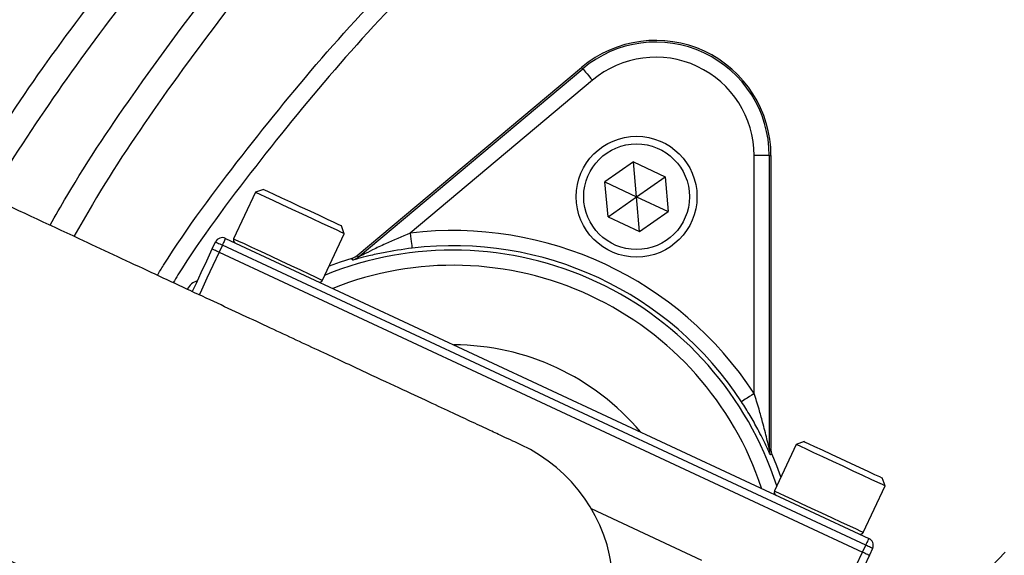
# Model space of a CAD drawing. Header units: millimetres. Extents: x 6131 to 13868, y 1967 to 18291.
# Tile 27 of 40: x 8190 to 8842, y 15167 to 15521. Entities that reach past the tile are written whole.
import ezdxf

# ---------------------------------------------------------------- set-up
doc = ezdxf.new("R2010")
doc.units = ezdxf.units.MM
doc.header["$LTSCALE"] = 5

msp = doc.modelspace()

# ---------------------------------------------------------------- linework, layer by layer
at = {"color": 7, "linetype": 'Continuous', "lineweight": 25}
for p, q in [((8413.33, 15365.03), (8561.88, 15489.68)), ((8562.61, 15488.81), (8561.88, 15489.68)), ((8413.88, 15364.01), (8562.61, 15488.81)), ((8569.04, 15481.15), (8448.4, 15379.92)), ((8676.11, 15273.74), (8676.11, 15431.22)), ((8686.1, 15431.22), (8676.11, 15431.22)), ((8686.1, 15431.22), (8686.1, 15237.07)), ((8686.1, 15431.22), (8687.24, 15431.22)), ((8687.24, 15431.22), (8687.24, 15237.3)), ((8596.24, 15427.04), (8577.32, 15413.79)), ((8596.24, 15427.04), (8617.17, 15417.28)), ((8598.25, 15404.03), (8596.24, 15427.04)), ((8579.34, 15390.79), (8577.32, 15413.79)), ((8577.32, 15413.79), (8598.25, 15404.03)), ((8598.25, 15404.03), (8617.17, 15417.28)), ((8617.17, 15417.28), (8619.18, 15394.27)), ((8345.85, 15406.98), (8331.48, 15376.16)), ((8351.17, 15408.91), (8345.85, 15406.98)), ((8579.34, 15390.79), (8598.25, 15404.03)), ((8600.27, 15381.03), (8598.25, 15404.03)), ((8598.25, 15404.03), (8619.18, 15394.27)), ((8600.27, 15381.03), (8619.18, 15394.27)), ((8579.34, 15390.79), (8600.27, 15381.03)), ((8390.39, 15348.69), (8404.76, 15379.51)), ((8404.76, 15379.51), (8402.83, 15384.82)), ((8317.35, 15369.51), (8319.46, 15374.05)), ((8326.11, 15376.46), (8752.07, 15177.83)), ((8323.99, 15371.93), (8321.88, 15367.4)), ((8321.88, 15367.4), (8747.84, 15168.77)), ((8749.96, 15173.3), (8323.99, 15371.93)), ((8709.16, 15241.98), (8703.84, 15240.04)), ((8703.84, 15240.04), (8689.47, 15209.23)), ((8688.04, 15233.39), (8686.91, 15233.14)), ((8762.75, 15212.57), (8760.82, 15217.89)), ((8748.38, 15181.76), (8762.75, 15212.57)), ((8641.57, 15163.16), (8568.36, 15197.3)), ((8747.84, 15168.77), (8749.96, 15173.3)), ((8754.49, 15171.19), (8752.38, 15166.66))]:
    msp.add_line(p, q, dxfattribs=at)
at = {"color": 7, "linetype": 'Continuous', "lineweight": 25, "flags": 128}
for points in [[(8562.61, 15488.81), (8562.76, 15488.64), (8563.13, 15488.19), (8563.74, 15487.47), (8564.54, 15486.52), (8565.5, 15485.36), (8566.61, 15484.05), (8567.8, 15482.63), (8569.04, 15481.15)], [(8404.76, 15379.51), (8404.56, 15379.6), (8402.98, 15380.34), (8399.92, 15381.77), (8395.52, 15383.82), (8390.03, 15386.38), (8383.75, 15389.3), (8377.02, 15392.45), (8370.19, 15395.63), (8363.64, 15398.68), (8357.72, 15401.45), (8352.74, 15403.77), (8348.98, 15405.52), (8346.65, 15406.61), (8345.85, 15406.98), (8345.85, 15406.98)], [(8351.17, 15408.91), (8351.98, 15408.54), (8354.36, 15407.42), (8358.17, 15405.65), (8363.16, 15403.32), (8369.02, 15400.59), (8375.37, 15397.63), (8381.84, 15394.61), (8387.99, 15391.74), (8393.46, 15389.19), (8397.89, 15387.12), (8401.01, 15385.67), (8402.62, 15384.92), (8402.83, 15384.82)], [(8448.4, 15379.92), (8448.63, 15378), (8448.85, 15376.16), (8449.06, 15374.46), (8449.24, 15372.96), (8449.38, 15371.72), (8449.5, 15370.8), (8449.57, 15370.21), (8449.59, 15369.99)], [(8319.46, 15374.05), (8319.55, 15374.01), (8319.81, 15373.89), (8320.22, 15373.69), (8320.79, 15373.43), (8321.47, 15373.11), (8322.26, 15372.74), (8323.11, 15372.35), (8323.99, 15371.93)], [(8326.11, 15376.46), (8326.06, 15376.38), (8325.94, 15376.12), (8325.75, 15375.7), (8325.49, 15375.14), (8325.17, 15374.45), (8324.8, 15373.67), (8324.4, 15372.82), (8323.99, 15371.93)], [(8304.12, 15341.14), (8306.78, 15346.86), (8310.07, 15353.91), (8313.64, 15361.56), (8317.35, 15369.51)], [(8317.35, 15369.51), (8317.43, 15369.47), (8317.69, 15369.35), (8318.11, 15369.16), (8318.68, 15368.9), (8319.36, 15368.58), (8320.15, 15368.21), (8321, 15367.81), (8321.88, 15367.4)], [(8409.82, 15363.12), (8402.07, 15360.61), (8394.7, 15357.94)], [(8410.36, 15362.1), (8410.19, 15362.41), (8409.82, 15363.12)], [(8413.33, 15365.03), (8413.56, 15364.6), (8413.88, 15364.01)], [(8676.11, 15273.74), (8674.49, 15272.68), (8672.94, 15271.67), (8671.5, 15270.73), (8670.24, 15269.9), (8669.2, 15269.22), (8668.41, 15268.71), (8667.92, 15268.39), (8667.74, 15268.27)], [(8709.16, 15241.98), (8709.97, 15241.6), (8712.35, 15240.49), (8716.16, 15238.71), (8721.15, 15236.39), (8727.01, 15233.66), (8733.37, 15230.69), (8739.83, 15227.68), (8745.99, 15224.81), (8751.45, 15222.26), (8755.89, 15220.19), (8759, 15218.74), (8760.61, 15217.98), (8760.82, 15217.89)], [(8686.1, 15237.07), (8686.76, 15237.2), (8687.24, 15237.3)], [(8762.75, 15212.57), (8762.55, 15212.67), (8760.98, 15213.4), (8757.91, 15214.83), (8753.51, 15216.88), (8748.03, 15219.44), (8741.75, 15222.37), (8735.01, 15225.51), (8728.18, 15228.69), (8721.63, 15231.75), (8715.71, 15234.51), (8710.73, 15236.83), (8706.98, 15238.58), (8704.64, 15239.67), (8703.84, 15240.04)], [(8693.78, 15218.47), (8691.1, 15225.83), (8688.04, 15233.39)], [(8752.07, 15177.83), (8752.03, 15177.75), (8751.91, 15177.49), (8751.71, 15177.07), (8751.45, 15176.51), (8751.13, 15175.82), (8750.77, 15175.04), (8750.37, 15174.19), (8749.96, 15173.3)], [(8754.49, 15171.19), (8754.4, 15171.23), (8754.14, 15171.35), (8753.72, 15171.55), (8753.16, 15171.81), (8752.47, 15172.13), (8751.69, 15172.49), (8750.84, 15172.89), (8749.96, 15173.3)], [(8726.71, 15123.46), (8727.12, 15124.33), (8728.32, 15126.91), (8730.27, 15131.09), (8732.9, 15136.73), (8736.1, 15143.6), (8739.76, 15151.43), (8743.72, 15159.93), (8747.84, 15168.77)], [(8752.38, 15166.66), (8748.67, 15158.7), (8745.1, 15151.05), (8741.81, 15144), (8738.93, 15137.82), (8736.56, 15132.75), (8734.81, 15128.98), (8733.72, 15126.66), (8733.36, 15125.87)], [(8747.84, 15168.77), (8748.73, 15168.36), (8749.58, 15167.96), (8750.36, 15167.6), (8751.05, 15167.28), (8751.61, 15167.01), (8752.03, 15166.82), (8752.29, 15166.7), (8752.38, 15166.66)]]:
    msp.add_lwpolyline(points, dxfattribs=at)
at = {"color": 8, "linetype": 'Continuous', "lineweight": 25, "flags": 128}
for points in [[(8331.48, 15376.16), (8332.28, 15375.79), (8334.62, 15374.7), (8338.37, 15372.95), (8343.35, 15370.63), (8349.27, 15367.87), (8355.82, 15364.81), (8362.65, 15361.63), (8369.39, 15358.49), (8375.66, 15355.56), (8381.15, 15353), (8385.55, 15350.95), (8388.62, 15349.52), (8390.19, 15348.79), (8390.39, 15348.69)], [(8321.88, 15367.4), (8317.76, 15358.56), (8313.79, 15350.06), (8310.14, 15342.23), (8308.55, 15338.82)], [(8689.47, 15209.23), (8690.27, 15208.86), (8692.61, 15207.77), (8696.37, 15206.02), (8701.34, 15203.7), (8707.26, 15200.94), (8713.81, 15197.88), (8720.64, 15194.7), (8727.38, 15191.56), (8733.66, 15188.63), (8739.14, 15186.07), (8743.54, 15184.02), (8746.61, 15182.59), (8748.18, 15181.85), (8748.38, 15181.76)]]:
    msp.add_lwpolyline(points, dxfattribs=at)
at = {"color": 7, "linetype": 'Continuous', "lineweight": 25}
for centre, radius in [((9418.55, 14599.72), 2165), ((9418.55, 14599.72), 2163.77), ((9418.55, 14599.72), 2138.77), ((8598.25, 15404.03), 40), ((8598.25, 15404.03), 35)]:
    msp.add_circle(centre, radius, dxfattribs=at)
for centre, radius, start, end in [((9418.55, 14599.72), 1971.39, 114.3679, 178.61935), ((9418.55, 14599.72), 1970, 114.41695, 178.61837), ((8610.93, 15431.22), 76.31, 360, 130), ((8610.93, 15431.22), 75.17, 360, 130), ((8610.93, 15431.22), 65.17, 360, 130), ((8476.75, 15143.47), 238.14, 33.1629, 96.8371), ((8323.99, 15371.93), 5, 65, 155), ((8333.29, 15375.32), 2, 155, 245), ((8476.75, 15143.47), 228.14, 33.1629, 96.8371), ((8407.45, 15371.67), 10, 286.89669, 309.99674), ((8388.58, 15349.54), 2, 245, 335), ((8476.75, 15143.47), 162.5, 40.18837, 89.81163), ((8476.75, 15143.47), 106.25, 245, 65.00803), ((8696.11, 15237.07), 10, 180.00299, 203.10474), ((8691.29, 15208.38), 2, 155, 245), ((8746.57, 15182.61), 2, 245, 335), ((8749.96, 15173.3), 5, 335, 65), ((9418.55, 14599.72), 809.79, 135.37293, 164.62707)]:
    msp.add_arc(centre, radius, start, end, dxfattribs=at)
at = {"color": 8, "linetype": 'Continuous', "lineweight": 25}
for radius, start, end in [(225.17, 17.88048, 112.11952), (215.17, 18.27454, 111.72546)]:
    msp.add_arc((8476.75, 15143.47), radius, start, end, dxfattribs=at)
at = {"color": 7, "linetype": 'Continuous', "lineweight": 25}
msp.add_ellipse((8309.82, 15338.52), major_axis=(-3.42, 9.4), ratio=0.999695, start_param=6.175721, end_param=7.068431, dxfattribs=at)
for points, knots in [([(7123.66, 14241.05), (7123.66, 14241.05), (7123.66, 14282.94), (7103.52, 14365.44), (7098.11, 14491.32), (7094.61, 14617.25), (7099.19, 14743.13), (7109.36, 14858.76), (7123.87, 14964.04), (7140.98, 15059.08), (7162.02, 15153.33), (7187.19, 15247.5), (7216.61, 15341.42), (7250.35, 15434.9), (7288.04, 15526.86), (7329.22, 15616.25), (7373.74, 15702.99), (7421.37, 15787.02), (7472.44, 15869), (7527.39, 15949.55), (7586.26, 16028.44), (7649.07, 16105.49), (7715.1, 16179.8), (7783.57, 16250.52), (7854.3, 16317.63), (7927.06, 16381.15), (8002.4, 16441.61), (8080.9, 16499.43), (8162.56, 16554.39), (8247.32, 16606.32), (8334.2, 16654.6), (8426.21, 16700.7), (8523.48, 16744.03), (8626.03, 16784.01), (8730.36, 16819.1), (8831.88, 16847.98), (8930.22, 16871.25), (9025.06, 16889.58), (9120.59, 16903.97), (9217.53, 16914.47), (9315.77, 16920.91), (9415.15, 16923.18), (9514.55, 16921.2), (9612.79, 16915.04), (9709.75, 16904.82), (9805.28, 16890.72), (9900.16, 16872.68), (9995.09, 16850.52), (10089.89, 16824.1), (10184.4, 16793.37), (10277.51, 16758.63), (10368.15, 16720.33), (10456.23, 16678.62), (10541.69, 16633.72), (10625.21, 16585.31), (10707.41, 16532.98), (10788.09, 16476.67), (10867.05, 16416.37), (10943.37, 16352.76), (11016.21, 16286.59), (11085.53, 16218.04), (11151.35, 16147.33), (11214.18, 16073.96), (11274.49, 15997.33), (11332.03, 15917.46), (11386.65, 15834.41), (11437.69, 15749.11), (11484.58, 15662.56), (11527.36, 15574.95), (11566.1, 15486.48), (11601.14, 15396.47), (11632.71, 15304.23), (11660.58, 15209.83), (11684.63, 15113.39), (11704.53, 15016), (11720.11, 14918.77), (11731.43, 14821.86), (11738.65, 14725.43), (11741.87, 14628.79), (11741.06, 14531.18), (11736.05, 14432.76), (11726.75, 14333.67), (11713.24, 14235.08), (11695.72, 14138.21), (11674.35, 14043.22), (11649.33, 13950.18), (11620.49, 13858.25), (11587.58, 13766.75), (11550.46, 13675.86), (11509.13, 13585.75), (11463.92, 13497.53), (11414.41, 13409.56), (11358.92, 13323.08), (11303.08, 13234.73), (11251.96, 13184.92), (11236.38, 13153.76), (11236.38, 13153.76)], [0, 0, 0, 0, 0, 0.013633, 0.027295, 0.040968, 0.054631, 0.068264, 0.078732, 0.089209, 0.099686, 0.110154, 0.120926, 0.131708, 0.14249, 0.153263, 0.163733, 0.174212, 0.184692, 0.195162, 0.205937, 0.216721, 0.227506, 0.23828, 0.248751, 0.25923, 0.26971, 0.28018, 0.290954, 0.301738, 0.312522, 0.323296, 0.335224, 0.347165, 0.359107, 0.371035, 0.381506, 0.391987, 0.402467, 0.412938, 0.423714, 0.434499, 0.445285, 0.45606, 0.466528, 0.477006, 0.487483, 0.497952, 0.508724, 0.519506, 0.530287, 0.541059, 0.551524, 0.561997, 0.57247, 0.582934, 0.593703, 0.604482, 0.615261, 0.62603, 0.636502, 0.646982, 0.657463, 0.667934, 0.678709, 0.689493, 0.700278, 0.711053, 0.721522, 0.732, 0.742479, 0.752948, 0.763722, 0.774506, 0.78529, 0.796064, 0.806545, 0.817036, 0.827527, 0.838009, 0.848796, 0.859593, 0.87039, 0.881177, 0.891621, 0.902073, 0.912526, 0.92297, 0.933715, 0.94447, 0.955226, 0.965971, 0.977312, 0.988659, 1, 1, 1, 1, 1]), ([(8109.55, 15517.76), (8122.06, 15535.12), (8147.07, 15569.83), (8187.37, 15619.99), (8229.66, 15668.67), (8278.95, 15720.8), (8335.86, 15775.43), (8401.08, 15831.47), (8469.95, 15884.35), (8542.38, 15933.72), (8618.19, 15979.35), (8695.74, 16020.21), (8774.71, 16056.29), (8854.79, 16087.65), (8937.27, 16114.83), (9021.97, 16137.41), (9108.6, 16155.68), (9167.06, 16163.64), (9196.27, 16167.62)], [0, 0, 0, 0, 0.049212, 0.098424, 0.147975, 0.197525, 0.263424, 0.329374, 0.395273, 0.463073, 0.530929, 0.598729, 0.664632, 0.730586, 0.796488, 0.864307, 0.932181, 1, 1, 1, 1]), ([(9202.19, 16117.97), (9174.39, 16114.18), (9118.69, 16106.59), (9036.04, 16089.2), (8954.3, 16067.53), (8873.91, 16041.27), (8795.23, 16010.65), (8713.4, 15973.36), (8629.08, 15928.29), (8543.09, 15874.61), (8460.76, 15815.27), (8382.65, 15750.66), (8309.34, 15681.23), (8247.05, 15613.53), (8194.16, 15549.38), (8165.02, 15509.14), (8150.44, 15489.02)], [0, 0, 0, 0, 0.066698, 0.133606, 0.200622, 0.267639, 0.33455, 0.401249, 0.481309, 0.561642, 0.642067, 0.722399, 0.80246, 0.881915, 0.940957, 1, 1, 1, 1]), ([(8280.94, 15352.01), (8282.31, 15354.23), (8299.33, 15381.76), (8336.56, 15431.48), (8392.67, 15500.58), (8453.67, 15565.48), (8518.88, 15626.58), (8588.13, 15683.36), (8660.86, 15735.44), (8736.55, 15782.5), (8815.07, 15824.49), (8896.41, 15861.42), (8980.19, 15892.99), (9065.78, 15918.96), (9152.57, 15939.24), (9240.34, 15953.67), (9329.11, 15962.78), (9388.67, 15963.92), (9418.55, 15964.49)], [0, 0, 0, 0, 0.005806, 0.072141, 0.138179, 0.20421, 0.270499, 0.337254, 0.403682, 0.469759, 0.535789, 0.602037, 0.668752, 0.735216, 0.801296, 0.867259, 0.933396, 1, 1, 1, 1]), ([(9088.76, 15911.78), (9082.04, 15910.25), (9046.54, 15902.16), (8983.62, 15881.92), (8900.68, 15850.97), (8820.17, 15814.31), (8742.3, 15772.68), (8667.19, 15725.93), (8595.13, 15674.33), (8526.47, 15618.02), (8461.81, 15557.42), (8401.2, 15492.96), (8345.59, 15424.41), (8309.05, 15375.6), (8292.48, 15348.84), (8291.42, 15347.12)], [0, 0, 0, 0, 0.020698, 0.109248, 0.197983, 0.286329, 0.374476, 0.462798, 0.551634, 0.640272, 0.729094, 0.817397, 0.905553, 0.993943, 1, 1, 1, 1]), ([(8521.65, 15239.76), (8519.9, 15240.58), (8516.24, 15242.29), (8509.89, 15245.25), (8501.52, 15249.15), (8490.67, 15254.21), (8477.01, 15260.58), (8461.03, 15268.04), (8441.17, 15277.29), (8416.69, 15288.71), (8387.44, 15302.35), (8353.62, 15318.12), (8315.74, 15335.78), (8274.07, 15355.22), (8223.88, 15378.62), (8164.4, 15406.36), (8095.32, 15438.57), (8047.56, 15460.84), (8023.19, 15472.2)], [0, 0, 0, 0, 0.045612, 0.09487, 0.147759, 0.204343, 0.251451, 0.300846, 0.352481, 0.40634, 0.463527, 0.523114, 0.58503, 0.649247, 0.715813, 0.806528, 0.901245, 1, 1, 1, 1]), ([(8448.4, 15379.92), (8442.86, 15377.6), (8434.36, 15374.03), (8424.01, 15369.08), (8418.39, 15366.27), (8415.49, 15364.8), (8414.47, 15364.28), (8413.98, 15364.04), (8413.91, 15364.02), (8413.88, 15364.01)], [0, 0, 0, 0, 0.442622, 0.67976, 0.863536, 0.927192, 0.955913, 0.980547, 1, 1, 1, 1]), ([(8449.59, 15369.99), (8443.16, 15369.07), (8433.22, 15367.65), (8421.4, 15364.96), (8415.04, 15363.32), (8411.7, 15362.41), (8410.51, 15362.1), (8410.4, 15362.1), (8410.36, 15362.1)], [0, 0, 0, 0, 0.40664, 0.629438, 0.815681, 0.890647, 0.967203, 1, 1, 1, 1]), ([(8413.33, 15365.03), (8412.4, 15364.38), (8411.3, 15363.6), (8410.02, 15363.19), (8409.82, 15363.12)], [0, 0, 0, 0, 0.837878, 1, 1, 1, 1]), ([(7933.38, 15279.61), (7953.04, 15270.44), (7992.06, 15252.25), (8049.53, 15225.45), (8104.96, 15199.61), (8157.82, 15174.96), (8207.53, 15151.77), (8253.52, 15130.33), (8293.49, 15111.69), (8327.16, 15095.99), (8354.5, 15083.24), (8376.79, 15072.85), (8394.54, 15064.57), (8408.03, 15058.28), (8417.88, 15053.69), (8425.42, 15050.17), (8429.72, 15048.17), (8431.85, 15047.17)], [0, 0, 0, 0, 0.079672, 0.158063, 0.235188, 0.311063, 0.385658, 0.459013, 0.53115, 0.593177, 0.654206, 0.714316, 0.773475, 0.831589, 0.888661, 0.944796, 1, 1, 1, 1]), ([(8686.91, 15233.14), (8686.85, 15233.24), (8686.71, 15233.46), (8685.72, 15235.59), (8683.22, 15240.96), (8679, 15249.37), (8673.49, 15259.2), (8669.65, 15265.25), (8667.74, 15268.27)], [0, 0, 0, 0, 0.061674, 0.139104, 0.271152, 0.550447, 0.775241, 1, 1, 1, 1]), ([(8686.1, 15237.07), (8686.09, 15237.09), (8686.07, 15237.15), (8685.91, 15237.8), (8685.42, 15239.91), (8684.07, 15245.69), (8682.01, 15253.87), (8679.2, 15263.97), (8677.2, 15270.28), (8676.11, 15273.74)], [0, 0, 0, 0, 0.018684, 0.038144, 0.096876, 0.219253, 0.511588, 0.732547, 1, 1, 1, 1]), ([(8688.04, 15233.39), (8687.69, 15234.46), (8687.27, 15235.75), (8687.25, 15237.08), (8687.24, 15237.3)], [0, 0, 0, 0, 0.837897, 1, 1, 1, 1])]:
    msp.add_open_spline(points, degree=3, knots=knots, dxfattribs=at)
at = {"color": 8, "linetype": 'Continuous', "lineweight": 25}
for points, knots in [([(8153.43, 15411.47), (8168.31, 15434.58), (8198.58, 15481.61), (8249.23, 15549.32), (8303.9, 15615.07), (8362.62, 15677.95), (8425.36, 15737.78), (8492.06, 15794.39), (8562.15, 15847.27), (8635.29, 15896.12), (8711.16, 15940.62), (8788.36, 15979.97), (8866.74, 16014.1), (8946.02, 16043.21), (9027.08, 16067.8), (9109.49, 16087.73), (9192.83, 16102.88), (9251.03, 16110.04), (9281.25, 16112.75), (9283.42, 16112.95)], [0, 0, 0, 0, 0.060601, 0.123334, 0.185967, 0.248411, 0.311891, 0.375596, 0.439406, 0.503206, 0.566887, 0.630352, 0.690996, 0.751856, 0.812825, 0.873795, 0.934655, 0.995299, 1, 1, 1, 1]), ([(9175.3, 16084.48), (9149.62, 16079.84), (9098.21, 16070.54), (9022.26, 16051.14), (8947.43, 16027.94), (8874.12, 16000.68), (8824.85, 15979.27), (8773.66, 15955.24), (8720.55, 15928.18), (8645.68, 15884.25), (8573.49, 15836.03), (8504.32, 15783.83), (8438.5, 15727.94), (8376.59, 15668.88), (8318.64, 15606.8), (8264.68, 15541.89), (8214.32, 15474.51), (8184.1, 15427.53), (8169.08, 15404.17)], [0, 0, 0, 0, 0.061848, 0.123844, 0.185896, 0.247904, 0.309762, 0.313778, 0.382699, 0.451855, 0.52114, 0.590436, 0.659618, 0.728555, 0.796396, 0.864442, 0.932597, 1, 1, 1, 1]), ([(8209.89, 15385.14), (8213.54, 15391.55), (8231.31, 15422.74), (8269.3, 15479), (8324.47, 15553.24), (8386.95, 15626.33), (8453.97, 15695.67), (8525.24, 15760.8), (8596.8, 15818.43), (8667.7, 15869.26), (8737.26, 15913.97), (8809.31, 15954.94), (8883.63, 15991.73), (8957.49, 16022.85), (9030.53, 16048.33), (9102.22, 16069.07), (9150.95, 16079.35), (9175.3, 16084.48)], [0, 0, 0, 0, 0.018284, 0.088984, 0.167727, 0.246701, 0.325756, 0.404737, 0.483485, 0.550592, 0.617869, 0.685169, 0.752377, 0.819425, 0.879599, 0.939827, 1, 1, 1, 1]), ([(9179.08, 16070.02), (9155.11, 16064.97), (9107.14, 16054.85), (9036.55, 16034.43), (8964.59, 16009.32), (8891.78, 15978.63), (8818.46, 15942.33), (8747.4, 15901.9), (8678.79, 15857.78), (8608.85, 15807.62), (8538.24, 15750.76), (8467.9, 15686.48), (8401.77, 15618.07), (8340.13, 15545.94), (8285.66, 15472.69), (8247.71, 15416.4), (8229.76, 15384.85), (8225.72, 15377.76)], [0, 0, 0, 0, 0.05991, 0.119874, 0.179783, 0.246686, 0.313749, 0.380904, 0.448037, 0.514999, 0.593637, 0.672506, 0.751451, 0.830315, 0.908949, 0.979539, 1, 1, 1, 1]), ([(9128.55, 13026.5), (9095.75, 13033.22), (9030.06, 13046.67), (8933.3, 13074.72), (8838.28, 13108.33), (8745.65, 13147.86), (8658.91, 13191.47), (8578.01, 13238.52), (8502.68, 13288.21), (8430.13, 13342.1), (8360.67, 13399.93), (8294.65, 13461.45), (8232.41, 13526.37), (8174.1, 13594.62), (8119.72, 13666), (8069.3, 13740.4), (8023.06, 13817.47), (7981.23, 13896.86), (7944.01, 13978.28), (7911.54, 14061.62), (7883.79, 14146.71), (7860.76, 14233.35), (7842.56, 14321.12), (7829.29, 14409.64), (7821.02, 14498.78), (7817.91, 14588.41), (7819.91, 14678.37), (7826.96, 14768.23), (7839, 14857.55), (7856.01, 14945.91), (7877.91, 15033.05), (7904.95, 15118.7), (7933.72, 15196.21), (7955.54, 15244.21), (7964.94, 15264.9)], [0, 0, 0, 0, 0.034545, 0.069193, 0.103876, 0.138525, 0.173072, 0.204021, 0.235067, 0.266164, 0.29726, 0.328307, 0.359256, 0.390035, 0.42091, 0.451833, 0.482756, 0.51363, 0.544408, 0.575106, 0.6059, 0.636742, 0.667585, 0.698378, 0.729075, 0.759936, 0.790896, 0.821906, 0.852916, 0.883877, 0.914739, 0.945595, 0.976547, 1, 1, 1, 1]), ([(8010.24, 15243.77), (8001.17, 15223.82), (7980.07, 15177.42), (7952.24, 15102.42), (7926.05, 15019.45), (7904.84, 14935.04), (7888.36, 14849.46), (7876.7, 14762.94), (7869.87, 14675.91), (7867.93, 14588.77), (7870.94, 14501.95), (7878.95, 14415.61), (7891.81, 14329.87), (7909.44, 14244.84), (7931.74, 14160.92), (7958.63, 14078.5), (7990.08, 13997.76), (8026.14, 13918.89), (8066.66, 13841.97), (8111.46, 13767.3), (8160.31, 13695.21), (8213, 13626.05), (8269.48, 13559.93), (8329.79, 13497.03), (8393.75, 13437.43), (8461.04, 13381.4), (8531.34, 13329.19), (8604.32, 13281.05), (8682.33, 13235.68), (8765.58, 13193.79), (8854.08, 13155.88), (8944.85, 13123.57), (9037.26, 13096.49), (9100.02, 13083.39), (9131.35, 13076.85)], [0, 0, 0, 0, 0.023403, 0.05443, 0.085361, 0.116292, 0.147322, 0.178401, 0.20948, 0.240509, 0.271439, 0.302208, 0.333072, 0.363986, 0.3949, 0.425766, 0.456535, 0.48739, 0.518341, 0.549341, 0.580342, 0.611294, 0.64215, 0.673177, 0.704301, 0.735476, 0.76665, 0.797775, 0.828802, 0.862976, 0.897249, 0.931555, 0.965827, 1, 1, 1, 1]), ([(10782.82, 15223.23), (10792.98, 15200.02), (10814.65, 15150.46), (10841.5, 15072.08), (10865.24, 14989.13), (10883.92, 14904.83), (10897.62, 14819.65), (10906.18, 14733.98), (10909.44, 14648.95), (10907.43, 14564.72), (10900.44, 14481.44), (10888.59, 14398.54), (10871.98, 14316.4), (10850.73, 14235.39), (10823.24, 14150.57), (10788.39, 14062.43), (10745.26, 13971.6), (10696.1, 13883.56), (10641.21, 13798.87), (10583.59, 13721.72), (10524.14, 13651.83), (10463.79, 13588.66), (10399.7, 13528.83), (10332.17, 13472.67), (10261.48, 13420.51), (10188.65, 13373.12), (10113.84, 13330.56), (10037.32, 13292.68), (9958.53, 13259.11), (9877.85, 13230.03), (9795.69, 13205.62), (9708.14, 13185.09), (9615.2, 13169.43), (9517.12, 13159.54), (9419.07, 13156.21), (9321.46, 13159.51), (9224.68, 13169.22), (9128.69, 13185.21), (9034.12, 13207.35), (8941.49, 13235.54), (8851.14, 13269.8), (8763.27, 13309.85), (8678.2, 13355.42), (8596.45, 13406.17), (8517.83, 13462.27), (8442.7, 13523.74), (8371.27, 13590.37), (8304.27, 13661.32), (8242.25, 13736.23), (8190.59, 13806.46), (8161.69, 13852.79), (8149.83, 13871.8)], [0, 0, 0, 0, 0.017274, 0.036877, 0.056546, 0.076248, 0.095947, 0.115611, 0.13521, 0.154241, 0.17333, 0.192453, 0.211578, 0.230674, 0.249708, 0.27247, 0.295306, 0.318165, 0.341, 0.363761, 0.383342, 0.402991, 0.422672, 0.44235, 0.461992, 0.481569, 0.500493, 0.519483, 0.538505, 0.557525, 0.576511, 0.595432, 0.617191, 0.638975, 0.660733, 0.682151, 0.703643, 0.725161, 0.746655, 0.768075, 0.789464, 0.810923, 0.832408, 0.853871, 0.875264, 0.897121, 0.919045, 0.940995, 0.962923, 0.984784, 1, 1, 1, 1]), ([(8170.84, 13881.6), (8181.28, 13864.64), (8208.37, 13820.63), (8258.29, 13753.28), (8319.42, 13679.34), (8385.56, 13609.37), (8456.05, 13543.65), (8530.18, 13483.02), (8607.75, 13427.69), (8688.39, 13377.65), (8772.31, 13332.71), (8858.99, 13293.22), (8948.1, 13259.43), (9039.46, 13231.63), (9132.71, 13209.8), (9227.37, 13194.04), (9322.81, 13184.46), (9419.06, 13181.21), (9515.74, 13184.49), (9612.46, 13194.25), (9704.11, 13209.68), (9790.46, 13229.93), (9871.49, 13254), (9951.07, 13282.67), (10028.78, 13315.78), (10104.25, 13353.13), (10178.05, 13395.09), (10249.9, 13441.83), (10319.65, 13493.29), (10386.3, 13548.68), (10449.54, 13607.69), (10509.08, 13669.99), (10567.75, 13738.93), (10624.63, 13815.03), (10678.82, 13898.57), (10727.35, 13985.42), (10769.93, 14075.02), (10804.34, 14161.96), (10831.49, 14245.61), (10852.48, 14325.49), (10868.89, 14406.49), (10880.61, 14488.24), (10887.53, 14570.37), (10889.55, 14653.44), (10886.36, 14737.3), (10877.94, 14821.8), (10864.45, 14905.82), (10846.04, 14988.99), (10822.64, 15070.81), (10796.71, 15146.69), (10775.98, 15194.18), (10766.6, 15215.67)], [0, 0, 0, 0, 0.013751, 0.035675, 0.057667, 0.07968, 0.101668, 0.123588, 0.145031, 0.166543, 0.188078, 0.209586, 0.231025, 0.252486, 0.274021, 0.29558, 0.317114, 0.338573, 0.360372, 0.382197, 0.403996, 0.422957, 0.441984, 0.461045, 0.480109, 0.499139, 0.518103, 0.537734, 0.55743, 0.577162, 0.596896, 0.616598, 0.636233, 0.659066, 0.681973, 0.704904, 0.727811, 0.750645, 0.769733, 0.788883, 0.808062, 0.827237, 0.846381, 0.865464, 0.885121, 0.904843, 0.924599, 0.944359, 0.964086, 0.983746, 1, 1, 1, 1])]:
    msp.add_open_spline(points, degree=3, knots=knots, dxfattribs=at)

doc.saveas('drawing.dxf')
